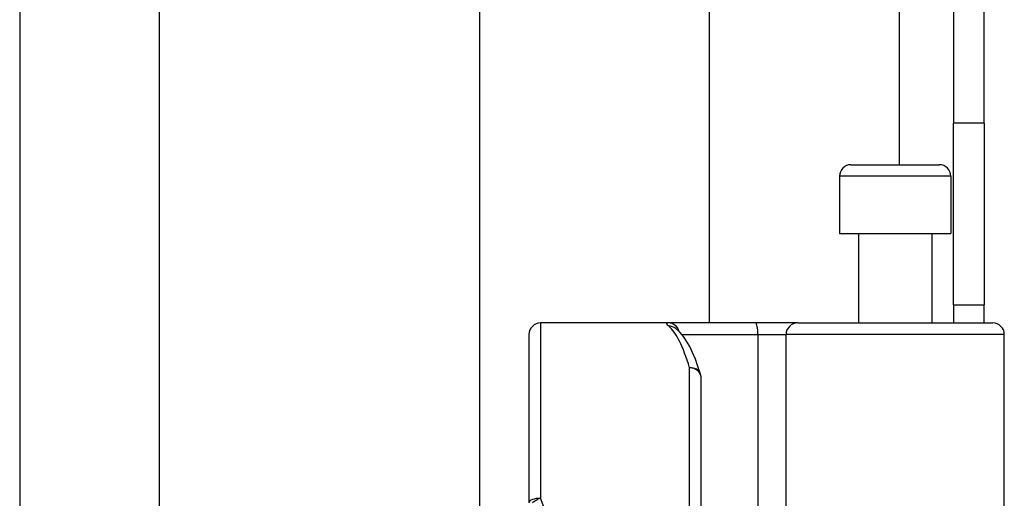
# Model space of a CAD drawing. Header units: inches. Extents: x 4 to 105, y 5 to 58.
# Tile 41 of 133: x 17.78 to 19.47, y 14.684 to 15.506. Entities that reach past the tile are written whole.
import ezdxf

# ---------------------------------------------------------------- set-up
doc = ezdxf.new("R2010")
doc.units = ezdxf.units.IN
doc.header["$MEASUREMENT"] = 0
doc.layers.add('Visible Edges(ANSI)', color=7, linetype='Continuous', lineweight=25)
doc.layers.add('Visible Tangent Edges(ANSI)', color=7, linetype='Continuous', lineweight=25)

msp = doc.modelspace()

# ---------------------------------------------------------------- linework, layer by layer
at = {"layer": 'Visible Edges(ANSI)'}
for p, q in [((18.5697, 14.1704), (18.5697, 34.6036)), ((18.9634, 33.7885), (18.9634, 14.9855)), ((19.3829, 33.4455), (19.3829, 15.3285)), ((19.4359, 15.3285), (19.4359, 33.4455)), ((17.7799, 16.2858), (17.7799, 12.4265)), ((18.0191, 16.1998), (18.0191, 12.5125)), ((19.3829, 15.0165), (19.3829, 15.3285)), ((19.4359, 15.3285), (19.4359, 15.0165)), ((19.2071, 15.2572), (19.3587, 15.2572)), ((19.1874, 15.2375), (19.1874, 15.139)), ((19.3783, 15.2375), (19.3783, 15.139)), ((19.1874, 15.139), (19.3783, 15.139)), ((19.2199, 15.139), (19.2199, 14.9855)), ((19.3459, 15.139), (19.3459, 14.9855)), ((19.3829, 15.0165), (19.4359, 15.0165)), ((19.3829, 15.0165), (19.3829, 14.9855)), ((19.4359, 14.9855), (19.4359, 15.0165)), ((18.8935, 14.9855), (18.674, 14.9855)), ((19.043, 14.9855), (18.8935, 14.9855)), ((19.1153, 14.9855), (19.043, 14.9855)), ((19.1153, 14.9855), (19.4507, 14.9855)), ((18.6544, 14.6766), (18.6544, 14.9658)), ((18.9062, 14.9761), (18.9058, 14.9765)), ((19.4704, 14.3812), (19.4704, 14.9658)), ((18.9496, 14.8918), (18.9496, 14.4855))]:
    msp.add_line(p, q, dxfattribs=at)
at = {"layer": 'Visible Edges(ANSI)', "flags": 128}
msp.add_lwpolyline([(18.9488, 14.8975), (18.9444, 14.9109), (18.9399, 14.9232), (18.9352, 14.9346), (18.9302, 14.9449), (18.925, 14.9542), (18.9193, 14.9625), (18.9132, 14.9698), (18.9062, 14.9761)], dxfattribs=at)
at = {"layer": 'Visible Edges(ANSI)'}
for centre, start, end in [((19.2071, 15.2375), 90, 180), ((19.3587, 15.2375), 0, 90), ((18.674, 14.9658), 90, 180), ((19.4507, 14.9658), 0, 90), ((18.93, 14.8918), 0, 17.0415)]:
    msp.add_arc(centre, 0.0197, start, end, dxfattribs=at)
at = {"layer": 'Visible Tangent Edges(ANSI)'}
for p, q in [((19.2899, 33.5169), (19.2899, 15.2572)), ((19.4359, 15.3285), (19.3829, 15.3285)), ((19.3783, 15.2375), (19.1874, 15.2375)), ((18.674, 14.9855), (18.674, 14.6844)), ((18.9167, 14.9658), (19.0474, 14.9658)), ((19.0474, 14.9658), (19.0474, 14.3812)), ((19.0474, 14.9658), (19.0956, 14.9658)), ((19.4704, 14.9658), (19.0956, 14.9658)), ((19.0956, 14.3812), (19.0956, 14.9658)), ((18.93, 14.4855), (18.93, 14.9084))]:
    msp.add_line(p, q, dxfattribs=at)
at = {"layer": 'Visible Tangent Edges(ANSI)', "flags": 128}
msp.add_lwpolyline([(18.8935, 14.9855), (18.893, 14.9855), (18.8926, 14.9855), (18.8922, 14.9854), (18.8918, 14.9854), (18.8915, 14.9853), (18.8912, 14.9852), (18.891, 14.985), (18.8908, 14.9849), (18.8907, 14.9847), (18.8906, 14.9845), (18.8906, 14.9843), (18.8906, 14.9841), (18.8906, 14.9839), (18.8907, 14.9836), (18.8909, 14.9833), (18.8911, 14.983), (18.8913, 14.9827), (18.8916, 14.9824), (18.8919, 14.982), (18.8923, 14.9817), (18.8927, 14.9813), (18.8931, 14.9809), (18.8936, 14.9804), (18.8942, 14.98)], dxfattribs=at)
at = {"layer": 'Visible Tangent Edges(ANSI)'}
for centre, major_axis, ratio, start_param, end_param in [((18.8935, 14.9658), (0, 0.0197), 0.985236, 4.962801, 6.283185), ((18.8942, 14.9605), (0.012, 0.0156), 0.971402, 0, 0.672693), ((18.8804, 14.4855), (0, -0.5), 0.185699, 2.578938, 2.993098), ((19.043, 14.9658), (0, 0.0197), 0.225879, 4.712389, 6.283185), ((19.1153, 14.9658), (0, 0.0197), 0.998608, 0, 1.570796), ((18.93, 14.8918), (0.0188, 0.0058), 0.834757, 0, 1.320298), ((18.93, 14.8918), (0.0197, 0), 0.845842, 0, 1.570796), ((18.674, 14.6766), (-0.0197, 0), 0.39785, 4.712389, 6.283185), ((18.674, 14.6766), (0.0181, 0.0078), 0.369668, 1.411843, 2.276718), ((18.2334, 14.4855), (0, 0.5), 0.96063, 4.712389, 5.121562)]:
    msp.add_ellipse(centre, major_axis=major_axis, ratio=ratio, start_param=start_param, end_param=end_param, dxfattribs=at)

doc.saveas('drawing.dxf')
